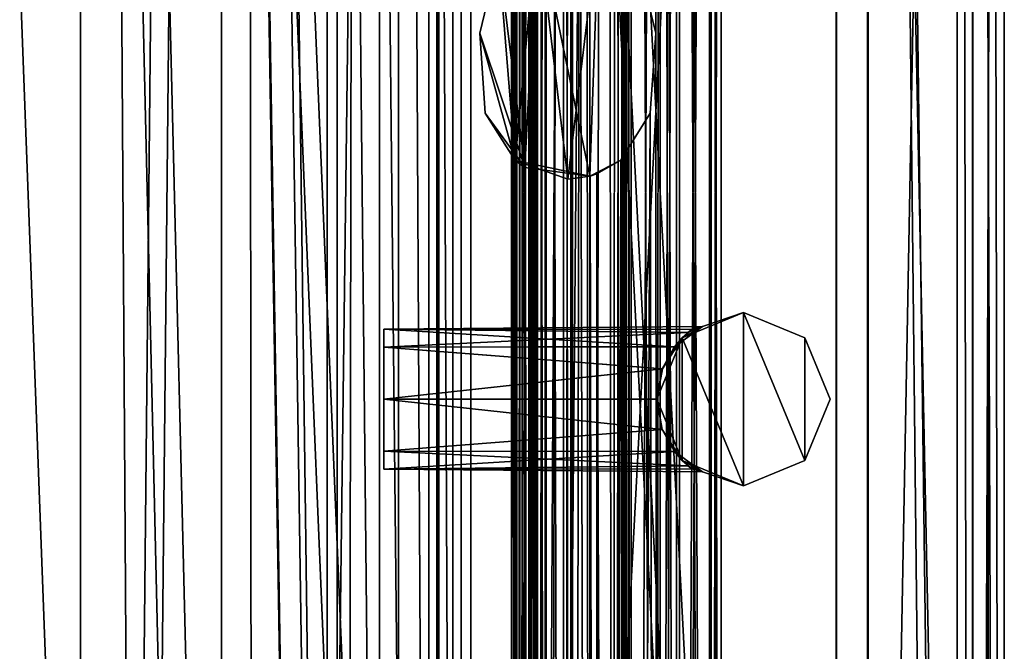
# Model space of a CAD drawing. Header units: metres. Extents: x 0 to 804, y -808 to 0.
# Tile 79 of 100: x 710 to 804, y -449 to -389. Entities that reach past the tile are written whole.
import ezdxf

# ---------------------------------------------------------------- set-up
doc = ezdxf.new("R2010")
doc.units = ezdxf.units.M

msp = doc.modelspace()

# ---------------------------------------------------------------- linework, layer by layer
at = {"layer": 'None01'}
for points in [[(757.132263, -76.713196, 2058.244873), (757.127808, -734.173523, 2058.244873), (757.622742, -734.173584, 2059.741455)], [(757.132263, -76.713196, 2058.244873), (757.92627, -76.713203, 2057.706299), (757.127808, -734.173523, 2058.244873)], [(757.622742, -734.173584, 166.377975), (757.127808, -734.173523, 167.874451), (757.627197, -76.713196, 166.377975)], [(757.127808, -734.173523, 167.874451), (757.132263, -76.713196, 167.874451), (757.627197, -76.713196, 166.377975)], [(757.127808, -734.173523, 167.874451), (757.921814, -734.173584, 168.413025), (757.132263, -76.713196, 167.874451)], [(757.92627, -76.713203, 2057.706299), (757.921814, -734.173584, 2057.706299), (757.127808, -734.173523, 2058.244873)], [(757.921997, -734.173584, 2038.013062), (757.132446, -76.713196, 2037.474854), (757.12793, -734.173523, 2037.474731)], [(757.132446, -76.713196, 2037.474854), (757.62384, -76.713196, 2035.995605), (757.12793, -734.173523, 2037.474731)], [(757.12793, -734.173523, 2037.474731), (757.62384, -76.713196, 2035.995605), (757.443909, -734.173584, 2036.28064)], [(757.926453, -76.713203, 188.106323), (757.12793, -734.173523, 188.644684), (757.132385, -76.713196, 188.644684)], [(757.12793, -734.173523, 188.644684), (757.443909, -734.173584, 189.838791), (757.132385, -76.713196, 188.644684)], [(757.921997, -734.173584, 188.106323), (757.12793, -734.173523, 188.644684), (757.926453, -76.713203, 188.106323)], [(757.448242, -76.713196, 2059.438721), (757.132263, -76.713196, 2058.244873), (757.622742, -734.173584, 2059.741455)], [(757.921814, -734.173584, 168.413025), (757.92627, -76.713203, 168.413025), (757.132263, -76.713196, 167.874451)], [(757.132385, -76.713196, 188.644684), (757.443909, -734.173584, 189.838791), (757.448364, -76.713196, 189.838791)], [(757.926758, -76.713203, 2038.013062), (757.132446, -76.713196, 2037.474854), (757.921997, -734.173584, 2038.013062)], [(757.62384, -76.713196, 2035.995605), (759.39325, -76.713211, 2034.28894), (757.443909, -734.173584, 2036.28064)], [(758.975952, -76.713203, 191.715256), (757.448364, -76.713196, 189.838791), (757.443909, -734.173584, 189.838791)], [(759.388794, -734.173584, 191.83049), (758.975952, -76.713203, 191.715256), (757.443909, -734.173584, 189.838791)], [(759.39325, -76.713211, 2034.28894), (759.388794, -734.173584, 2034.28894), (757.443909, -734.173584, 2036.28064)], [(758.124878, -76.713203, 2062.563965), (757.448242, -76.713196, 2059.438721), (757.622742, -734.173584, 2059.741455)], [(757.622742, -734.173584, 166.377975), (757.627197, -76.713196, 166.377975), (758.120422, -734.173584, 163.555466)], [(758.120422, -734.173584, 2062.563965), (758.124878, -76.713203, 2062.563965), (757.622742, -734.173584, 2059.741455)], [(757.627197, -76.713196, 166.377975), (758.124878, -76.713203, 163.555466), (758.120422, -734.173584, 163.555466)], [(757.92627, -76.713203, 2057.706299), (758.84668, -76.713203, 2057.977051), (757.921814, -734.173584, 2057.706299)], [(758.84668, -76.713203, 2057.977051), (758.842224, -734.173584, 2057.977051), (757.921814, -734.173584, 2057.706299)], [(757.921814, -734.173584, 168.413025), (758.842224, -734.173584, 168.142456), (757.92627, -76.713203, 168.413025)], [(758.842468, -734.173584, 2037.74231), (757.926758, -76.713203, 2038.013062), (757.921997, -734.173584, 2038.013062)], [(758.842468, -734.173584, 188.377106), (757.921997, -734.173584, 188.106323), (758.846924, -76.713203, 188.377106)], [(758.846924, -76.713203, 188.377106), (757.921997, -734.173584, 188.106323), (757.926453, -76.713203, 188.106323)], [(758.842224, -734.173584, 168.142456), (758.84668, -76.713203, 168.142456), (757.92627, -76.713203, 168.413025)], [(758.847168, -76.713203, 2037.742065), (757.926758, -76.713203, 2038.013062), (758.842468, -734.173584, 2037.74231)], [(758.766968, -734.173584, 2063.055176), (758.124878, -76.713203, 2062.563965), (758.120422, -734.173584, 2062.563965)], [(758.124878, -76.713203, 163.555466), (758.771423, -76.713203, 163.064209), (758.120422, -734.173584, 163.555466)], [(758.771423, -76.713203, 163.064209), (758.766968, -734.173584, 163.064209), (758.120422, -734.173584, 163.555466)], [(759.315674, -76.713211, 2062.452637), (758.124878, -76.713203, 2062.563965), (758.766968, -734.173584, 2063.055176)], [(758.771423, -76.713203, 163.064209), (758.975952, -76.713203, 163.119324), (758.766968, -734.173584, 163.064209)], [(758.975952, -76.713203, 163.119324), (759.311218, -734.173584, 163.666733), (758.766968, -734.173584, 163.064209)], [(759.311218, -734.173584, 2062.452637), (759.315674, -76.713211, 2062.452637), (758.766968, -734.173584, 2063.055176)], [(758.84668, -76.713203, 2057.977051), (758.975952, -76.713203, 2058.176758), (758.842224, -734.173584, 2057.977051)], [(758.975952, -76.713203, 2058.176758), (758.975952, -76.713203, 2059.865234), (758.842224, -734.173584, 2057.977051)], [(758.842224, -734.173584, 2057.977051), (758.975952, -76.713203, 2059.865234), (758.905457, -734.173584, 2059.210449)], [(758.842224, -734.173584, 168.142456), (758.905457, -734.173584, 166.908859), (758.84668, -76.713203, 168.142456)], [(758.874695, -734.173584, 2036.011597), (758.847168, -76.713203, 2037.742065), (758.842468, -734.173584, 2037.74231)], [(758.874695, -734.173584, 190.107834), (758.842468, -734.173584, 188.377106), (758.975952, -76.713203, 190.265274)], [(758.842468, -734.173584, 188.377106), (758.975952, -76.713203, 188.576447), (758.975952, -76.713203, 190.265274)], [(758.975952, -76.713203, 188.576447), (758.842468, -734.173584, 188.377106), (758.846924, -76.713203, 188.377106)], [(758.905457, -734.173584, 166.908859), (758.975952, -76.713203, 167.942657), (758.84668, -76.713203, 168.142456)], [(758.975952, -76.713203, 2037.542969), (758.847168, -76.713203, 2037.742065), (758.874695, -734.173584, 2036.011597)], [(758.975952, -76.713203, 2036.698608), (758.975952, -76.713203, 2037.542969), (758.874695, -734.173584, 2036.011597)], [(758.874695, -734.173584, 2036.011597), (759.597168, -734.173584, 2035.470703), (758.975952, -76.713203, 2036.698608)], [(758.874695, -734.173584, 190.107834), (758.975952, -76.713203, 190.265274), (759.597168, -734.173584, 190.648727)], [(758.905457, -734.173584, 2059.210449), (758.975952, -76.713203, 2059.865234), (759.597168, -734.173584, 2060.248779)], [(758.905457, -734.173584, 166.908859), (758.975952, -76.713203, 167.09877), (758.975952, -76.713203, 167.942657)], [(758.905457, -734.173584, 166.908859), (759.597168, -734.173584, 165.87059), (758.975952, -76.713203, 167.09877)], [(759.597168, -734.173584, 2035.470703), (759.601624, -76.713211, 2035.470703), (758.975952, -76.713203, 2036.698608)], [(758.975952, -76.713203, 2059.865234), (759.601624, -76.713211, 2060.248779), (759.597168, -734.173584, 2060.248779)], [(758.975952, -76.713203, 163.119324), (759.315674, -76.713211, 163.666733), (759.311218, -734.173584, 163.666733)], [(759.597168, -734.173584, 165.87059), (759.601624, -76.713211, 165.87059), (758.975952, -76.713203, 167.09877)], [(758.975952, -76.713203, 190.265274), (759.601624, -76.713211, 190.648727), (759.597168, -734.173584, 190.648727)], [(762.922546, -76.713234, 192.452805), (758.975952, -76.713203, 191.715256), (759.388794, -734.173584, 191.83049)], [(759.315674, -76.713211, 2062.452637), (759.311218, -734.173584, 2062.452637), (759.601196, -734.173584, 2061.739258)], [(759.601196, -734.173584, 164.380203), (759.311218, -734.173584, 163.666733), (759.605652, -76.713211, 164.380203)], [(759.311218, -734.173584, 163.666733), (759.315674, -76.713211, 163.666733), (759.605652, -76.713211, 164.380203)], [(759.605286, -76.713211, 2061.739502), (759.315674, -76.713211, 2062.452637), (759.601196, -734.173584, 2061.739258)], [(759.39325, -76.713211, 2034.28894), (762.922546, -76.713234, 2033.666626), (759.388794, -734.173584, 2034.28894)], [(762.922546, -76.713234, 2033.666626), (762.918091, -734.173584, 2033.666626), (759.388794, -734.173584, 2034.28894)], [(762.918091, -734.173584, 192.452805), (762.922546, -76.713234, 192.452805), (759.388794, -734.173584, 191.83049)], [(760.427979, -76.713219, 2035.324951), (759.601624, -76.713211, 2035.470703), (759.597168, -734.173584, 2035.470703)], [(759.597168, -734.173584, 2060.248779), (759.601624, -76.713211, 2060.248779), (760.423523, -734.173584, 2060.394531)], [(760.427979, -76.713219, 165.724899), (759.601624, -76.713211, 165.87059), (759.597168, -734.173584, 165.87059)], [(759.597168, -734.173584, 190.648727), (759.601624, -76.713211, 190.648727), (760.423523, -734.173584, 190.794479)], [(760.423523, -734.173584, 2035.324951), (760.427979, -76.713219, 2035.324951), (759.597168, -734.173584, 2035.470703)], [(760.423523, -734.173584, 165.724899), (760.427979, -76.713219, 165.724899), (759.597168, -734.173584, 165.87059)], [(759.605286, -76.713211, 2061.739502), (759.601196, -734.173584, 2061.739258), (760.311157, -734.173584, 2061.440918)], [(759.601196, -734.173584, 164.380203), (759.605652, -76.713211, 164.380203), (760.315613, -76.713219, 164.678574)], [(760.311157, -734.173584, 164.678574), (759.601196, -734.173584, 164.380203), (760.315613, -76.713219, 164.678574)], [(759.601624, -76.713211, 2060.248779), (760.427979, -76.713219, 2060.394531), (760.423523, -734.173584, 2060.394531)], [(759.601624, -76.713211, 190.648727), (760.427979, -76.713219, 190.794479), (760.423523, -734.173584, 190.794479)], [(760.315613, -76.713219, 2061.440918), (759.605286, -76.713211, 2061.739502), (760.311157, -734.173584, 2061.440918)], [(760.315613, -76.713219, 2061.440918), (760.311157, -734.173584, 2061.440918), (766.162598, -76.713257, 2061.440918)], [(760.315613, -76.713219, 164.678574), (766.162598, -76.713257, 164.678574), (760.311157, -734.173584, 164.678574)], [(760.311157, -734.173584, 2061.440918), (766.904602, -734.173645, 2061.440918), (766.162598, -76.713257, 2061.440918)], [(766.162598, -76.713257, 164.678574), (766.904602, -734.173645, 164.678574), (760.311157, -734.173584, 164.678574)], [(760.427979, -76.713219, 2035.324951), (760.423523, -734.173584, 2035.324951), (762.054993, -734.173584, 2035.764038)], [(760.427979, -76.713219, 2060.394531), (762.059631, -76.713226, 2059.955322), (760.423523, -734.173584, 2060.394531)], [(760.423523, -734.173584, 165.724899), (762.055176, -734.173584, 166.164032), (760.427979, -76.713219, 165.724899)], [(760.423523, -734.173584, 190.794479), (760.427979, -76.713219, 190.794479), (762.059448, -76.713226, 190.355423)], [(762.059631, -76.713226, 2059.955322), (762.055176, -734.173584, 2059.955322), (760.423523, -734.173584, 2060.394531)], [(762.054993, -734.173584, 190.355423), (760.423523, -734.173584, 190.794479), (762.059448, -76.713226, 190.355423)], [(762.059814, -76.713226, 2035.764282), (760.427979, -76.713219, 2035.324951), (762.054993, -734.173584, 2035.764038)], [(762.055176, -734.173584, 166.164032), (762.059631, -76.713226, 166.164032), (760.427979, -76.713219, 165.724899)], [(762.059814, -76.713226, 2035.764282), (762.054993, -734.173584, 2035.764038), (762.770813, -734.173584, 2037.294556)], [(762.054993, -734.173584, 190.355423), (762.059448, -76.713226, 190.355423), (762.775269, -76.713234, 188.824814)], [(762.770813, -734.173584, 188.824814), (762.054993, -734.173584, 190.355423), (762.775269, -76.713234, 188.824814)], [(762.059631, -76.713226, 2059.955322), (762.775269, -76.713234, 2058.424805), (762.055176, -734.173584, 2059.955322)], [(762.055176, -734.173584, 166.164032), (762.770813, -734.173584, 167.694504), (762.059631, -76.713226, 166.164032)], [(762.775269, -76.713234, 2058.424805), (762.770813, -734.173584, 2058.424805), (762.055176, -734.173584, 2059.955322)], [(762.770813, -734.173584, 167.694504), (762.775269, -76.713234, 167.694504), (762.059631, -76.713226, 166.164032)], [(762.775269, -76.713234, 2037.294556), (762.059814, -76.713226, 2035.764282), (762.770813, -734.173584, 2037.294556)], [(762.775269, -76.713234, 2058.424805), (762.775269, -76.713234, 2037.294556), (762.770813, -734.173584, 2058.424805)], [(762.775269, -76.713234, 2037.294556), (762.770813, -734.173584, 2037.294556), (762.770813, -734.173584, 2058.424805)], [(762.770813, -734.173584, 167.694504), (762.770813, -734.173584, 188.824814), (762.775269, -76.713234, 167.694504)], [(762.770813, -734.173584, 188.824814), (762.775269, -76.713234, 188.824814), (762.775269, -76.713234, 167.694504)], [(762.922546, -76.713234, 2033.666626), (764.10553, -76.713242, 2032.981079), (762.918091, -734.173584, 2033.666626)], [(762.922546, -76.713234, 192.452805), (762.918091, -734.173584, 192.452805), (764.570801, -734.173584, 194.42247)], [(764.10553, -76.713242, 2032.981079), (764.570801, -734.173584, 2031.696899), (762.918091, -734.173584, 2033.666626)], [(764.575256, -76.713242, 194.42247), (762.922546, -76.713234, 192.452805), (764.570801, -734.173584, 194.42247)], [(764.10553, -76.713242, 2032.981079), (764.575256, -76.713242, 2031.696899), (764.570801, -734.173584, 2031.696899)], [(764.575256, -76.713242, 2031.696899), (764.573059, -403.906097, 2030.059692), (764.570801, -734.173584, 2031.696899)], [(764.575256, -76.713242, 194.42247), (764.570801, -734.173584, 194.42247), (765.446045, -379.786285, 196.059692)], [(765.446045, -379.786285, 2030.059692), (764.573059, -403.906097, 2030.059692), (764.575256, -76.713242, 2031.696899)], [(766.162598, -76.713257, 2061.440918), (766.904602, -734.173645, 2061.440918), (766.909058, -76.713257, 2061.440918)], [(766.162598, -76.713257, 164.678574), (766.909058, -76.713257, 164.678574), (766.904602, -734.173645, 164.678574)], [(766.909058, -76.713257, 2061.440918), (766.904602, -734.173645, 2061.440918), (767.614624, -734.173645, 2061.739258)], [(766.904602, -734.173645, 164.678574), (766.909058, -76.713257, 164.678574), (767.619385, -76.713264, 164.379883)], [(767.614624, -734.173645, 164.380234), (766.904602, -734.173645, 164.678574), (767.619385, -76.713264, 164.379883)], [(767.61908, -76.713264, 2061.739258), (766.909058, -76.713257, 2061.440918), (767.614624, -734.173645, 2061.739258)], [(767.61908, -76.713264, 2061.739258), (767.614624, -734.173645, 2061.739258), (767.904541, -734.173645, 2062.452637)], [(767.904541, -734.173645, 163.666733), (767.614624, -734.173645, 164.380234), (767.908997, -76.713264, 163.666733)], [(767.614624, -734.173645, 164.380234), (767.619385, -76.713264, 164.379883), (767.908997, -76.713264, 163.666733)], [(767.908997, -76.713264, 2062.452637), (767.61908, -76.713264, 2061.739258), (767.904541, -734.173645, 2062.452637)], [(767.908997, -76.713264, 2062.452637), (767.904541, -734.173645, 2062.452637), (768.07843, -734.173645, 2062.880859)], [(767.904541, -734.173645, 163.666733), (767.908997, -76.713264, 163.666733), (768.082886, -76.713272, 163.238586)], [(768.07843, -734.173645, 163.238586), (767.904541, -734.173645, 163.666733), (768.082886, -76.713272, 163.238586)], [(768.083252, -76.713272, 2062.881104), (767.908997, -76.713264, 2062.452637), (768.07843, -734.173645, 2062.880859)], [(768.083252, -76.713272, 2062.881104), (768.07843, -734.173645, 2062.880859), (768.504517, -734.173645, 2063.059814)], [(768.504517, -734.173645, 163.059677), (768.07843, -734.173645, 163.238586), (768.508972, -76.713272, 163.059677)], [(768.07843, -734.173645, 163.238586), (768.082886, -76.713272, 163.238586), (768.508972, -76.713272, 163.059677)], [(768.508972, -76.713272, 2063.059814), (768.083252, -76.713272, 2062.881104), (768.504517, -734.173645, 2063.059814)], [(768.508972, -76.713272, 2063.059814), (768.504517, -734.173645, 2063.059814), (771.263306, -734.173645, 2062.226074)], [(768.504517, -734.173645, 163.059677), (768.508972, -76.713272, 163.059677), (771.267761, -76.713287, 163.893341)], [(771.263306, -734.173645, 163.893341), (768.504517, -734.173645, 163.059677), (771.267761, -76.713287, 163.893341)], [(771.267761, -76.713287, 2062.226074), (768.508972, -76.713272, 2063.059814), (771.263306, -734.173645, 2062.226074)], [(770.845581, -390.310577, 2018.289307), (769.057007, -382.905487, 2017.933105), (771.066711, -76.713287, 2018.397705)], [(770.845581, -390.310577, 207.830048), (771.066711, -76.713287, 207.721741), (769.057007, -382.905487, 208.186249)], [(771.062439, -734.173645, 2018.397705), (770.845581, -390.310577, 2018.289307), (771.066711, -76.713287, 2018.397705)], [(770.845581, -390.310577, 207.830048), (771.062439, -734.173645, 207.721634), (771.066711, -76.713287, 207.721741)], [(771.066711, -76.713287, 2018.397705), (772.825562, -76.713303, 2020.309326), (771.062439, -734.173645, 2018.397705)], [(771.062439, -734.173645, 207.721634), (772.821106, -734.173645, 205.810043), (771.066711, -76.713287, 207.721741)], [(772.825562, -76.713303, 2020.309326), (772.821106, -734.173645, 2020.309326), (771.062439, -734.173645, 2018.397705)], [(771.066711, -76.713287, 207.721741), (772.821106, -734.173645, 205.810043), (772.825562, -76.713303, 205.810043)], [(771.267761, -76.713287, 2062.226074), (771.263306, -734.173645, 2062.226074), (773.107727, -734.173645, 2060.011719)], [(771.263306, -734.173645, 163.893341), (771.267761, -76.713287, 163.893341), (773.112183, -76.713303, 166.107712)], [(773.107727, -734.173645, 166.107712), (771.263306, -734.173645, 163.893341), (773.112183, -76.713303, 166.107712)], [(773.112183, -76.713303, 2060.011719), (771.267761, -76.713287, 2062.226074), (773.107727, -734.173645, 2060.011719)], [(772.825562, -76.713303, 2020.309326), (775.971741, -76.713326, 2030.003174), (772.821106, -734.173645, 2020.309326)], [(772.821106, -734.173645, 205.810043), (775.967468, -734.173706, 196.115448), (772.825562, -76.713303, 205.810043)], [(775.971741, -76.713326, 2030.003174), (775.967468, -734.173706, 2030.003906), (772.821106, -734.173645, 2020.309326)], [(775.967468, -734.173706, 196.115448), (775.971741, -76.713326, 196.11618), (772.825562, -76.713303, 205.810043)], [(773.112183, -76.713303, 2060.011719), (773.107727, -734.173645, 2060.011719), (776.113892, -734.173706, 2050.272461)], [(773.107727, -734.173645, 166.107712), (773.112183, -76.713303, 166.107712), (776.118408, -76.713326, 175.847122)], [(776.113892, -734.173706, 175.846878), (773.107727, -734.173645, 166.107712), (776.118408, -76.713326, 175.847122)], [(776.118408, -76.713326, 2050.272217), (773.112183, -76.713303, 2060.011719), (776.113892, -734.173706, 2050.272461)], [(775.971741, -76.713326, 2030.003174), (777.070557, -76.713326, 2040.130371), (775.967468, -734.173706, 2030.003906)], [(777.070557, -76.713326, 2040.130371), (777.066101, -734.173706, 2040.130859), (775.967468, -734.173706, 2030.003906)], [(775.967468, -734.173706, 196.115448), (777.066101, -734.173706, 185.988586), (775.971741, -76.713326, 196.11618)], [(777.066101, -734.173706, 185.988586), (777.070557, -76.713326, 185.98909), (775.971741, -76.713326, 196.11618)], [(776.118408, -76.713326, 2050.272217), (776.113892, -734.173706, 2050.272461), (777.066101, -734.173706, 2040.130859)], [(777.066101, -734.173706, 185.988586), (776.113892, -734.173706, 175.846878), (777.070557, -76.713326, 185.98909)], [(776.113892, -734.173706, 175.846878), (776.118408, -76.713326, 175.847122), (777.070557, -76.713326, 185.98909)], [(777.070557, -76.713326, 2040.130371), (776.118408, -76.713326, 2050.272217), (777.066101, -734.173706, 2040.130859)], [(758.391235, -403.072235, 196.059692), (755.890015, -382.905396, 196.059692), (759.60022, -379.762573, 196.059692)], [(755.890015, -382.905396, 2030.059692), (757.45166, -402.425018, 2030.059692), (759.60022, -379.762573, 2030.059692)], [(757.45166, -402.425018, 2030.059692), (762.477844, -404.184937, 2030.059692), (759.60022, -379.762573, 2030.059692)], [(764.573059, -403.906097, 196.059692), (758.391235, -403.072235, 196.059692), (759.60022, -379.762573, 196.059692)], [(765.446045, -379.786285, 196.059692), (764.573059, -403.906097, 196.059692), (759.60022, -379.762573, 196.059692)], [(759.60022, -379.762573, 2030.059692), (762.477844, -404.184937, 2030.059692), (765.446045, -379.786285, 2030.059692)], [(762.477844, -404.184937, 2030.059692), (764.573059, -403.906097, 2030.059692), (765.446045, -379.786285, 2030.059692)], [(765.446045, -379.786285, 196.059692), (764.570801, -734.173584, 194.42247), (764.573059, -403.906097, 196.059692)], [(754.101379, -390.310516, 196.059692), (755.890015, -382.905396, 196.059692), (758.391235, -403.072235, 196.059692)], [(755.890015, -382.905396, 196.059692), (754.101379, -390.310516, 196.059692), (755.890015, -382.905396, 2030.059692)], [(754.101379, -390.310516, 196.059692), (754.101379, -390.310516, 2030.059692), (755.890015, -382.905396, 2030.059692)], [(757.45166, -402.425018, 2030.059692), (755.890015, -382.905396, 2030.059692), (754.101379, -390.310516, 2030.059692)], [(770.845581, -390.310577, 2018.289307), (770.845581, -390.310577, 207.830048), (769.057007, -382.905487, 208.186249)], [(769.057007, -382.905487, 208.186249), (769.057007, -382.905487, 2017.933105), (770.845581, -390.310577, 2018.289307)], [(754.625977, -397.910492, 196.059692), (754.101379, -390.310516, 196.059692), (758.391235, -403.072235, 196.059692)], [(754.101379, -390.310516, 196.059692), (754.625977, -397.910492, 196.059692), (754.101379, -390.310516, 2030.059692)], [(754.625977, -397.910492, 196.059692), (754.625977, -397.910492, 2030.059692), (754.101379, -390.310516, 2030.059692)], [(754.625977, -397.910492, 2030.059692), (757.45166, -402.425018, 2030.059692), (754.101379, -390.310516, 2030.059692)], [(770.320923, -397.910614, 2018.094116), (770.320923, -397.910614, 208.025284), (770.845581, -390.310577, 2018.289307)], [(770.320923, -397.910614, 208.025284), (770.845581, -390.310577, 207.830048), (770.845581, -390.310577, 2018.289307)], [(770.320923, -397.910614, 2018.094116), (770.845581, -390.310577, 2018.289307), (771.062439, -734.173645, 2018.397705)], [(771.062439, -734.173645, 207.721634), (770.845581, -390.310577, 207.830048), (770.320923, -397.910614, 208.025284)], [(754.625977, -397.910492, 196.059692), (758.391235, -403.072235, 196.059692), (754.625977, -397.910492, 2030.059692)], [(758.391235, -403.072235, 196.059692), (757.45166, -402.425018, 2030.059692), (754.625977, -397.910492, 2030.059692)], [(767.522217, -402.403198, 207.840637), (770.320923, -397.910614, 208.025284), (767.522217, -402.403198, 2018.278809)], [(767.522217, -402.403198, 2018.278809), (770.320923, -397.910614, 208.025284), (770.320923, -397.910614, 2018.094116)], [(767.522217, -402.403198, 2018.278809), (770.320923, -397.910614, 2018.094116), (768.718384, -734.173645, 2017.956909)], [(768.718384, -734.173645, 208.162506), (770.320923, -397.910614, 208.025284), (767.522217, -402.403198, 207.840637)], [(768.718384, -734.173645, 2017.956909), (770.320923, -397.910614, 2018.094116), (771.062439, -734.173645, 2018.397705)], [(768.718384, -734.173645, 208.162506), (771.062439, -734.173645, 207.721634), (770.320923, -397.910614, 208.025284)], [(764.573059, -403.906097, 201.462875), (757.45166, -402.425018, 2030.059692), (758.391235, -403.072235, 196.059692)], [(762.477844, -404.184937, 2030.059692), (757.45166, -402.425018, 2030.059692), (764.573059, -403.906097, 201.462875)], [(765.237915, -403.695007, 204.962509), (767.522217, -402.403198, 2018.278809), (764.573059, -403.906097, 201.462875)], [(767.522217, -402.403198, 2018.278809), (765.237915, -403.695007, 2021.15686), (764.573059, -403.906097, 201.462875)], [(765.237915, -403.695007, 204.962509), (767.522217, -402.403198, 207.840637), (767.522217, -402.403198, 2018.278809)], [(765.237915, -403.695007, 2021.15686), (767.522217, -402.403198, 2018.278809), (766.529358, -734.173645, 2018.904175)], [(766.529358, -734.173645, 207.215256), (767.522217, -402.403198, 207.840637), (765.237915, -403.695007, 204.962509)], [(766.529358, -734.173645, 2018.904175), (767.522217, -402.403198, 2018.278809), (768.718384, -734.173645, 2017.956909)], [(766.529358, -734.173645, 207.215256), (768.718384, -734.173645, 208.162506), (767.522217, -402.403198, 207.840637)], [(764.573059, -403.906097, 196.059692), (764.573059, -403.906097, 201.462875), (758.391235, -403.072235, 196.059692)], [(764.573059, -403.906097, 2030.059692), (762.477844, -404.184937, 2030.059692), (764.591614, -403.901062, 2024.464722)], [(762.477844, -404.184937, 2030.059692), (764.573059, -403.906097, 201.462875), (764.591614, -403.901062, 2024.464722)], [(764.570801, -734.173584, 2024.656494), (764.591614, -403.901062, 2024.464722), (765.235657, -734.173584, 2021.15686)], [(764.573059, -403.906097, 2030.059692), (764.591614, -403.901062, 2024.464722), (764.570801, -734.173584, 2024.656494)], [(764.573059, -403.906097, 2030.059692), (764.570801, -734.173584, 2024.656494), (764.570801, -734.173584, 2031.696899)], [(764.570801, -734.173584, 194.42247), (764.570801, -734.173584, 201.462875), (764.573059, -403.906097, 196.059692)], [(764.573059, -403.906097, 196.059692), (764.570801, -734.173584, 201.462875), (764.573059, -403.906097, 201.462875)], [(764.570801, -734.173584, 201.462875), (765.235657, -734.173584, 204.962509), (764.573059, -403.906097, 201.462875)], [(764.573059, -403.906097, 201.462875), (765.237915, -403.695007, 2021.15686), (764.591614, -403.901062, 2024.464722)], [(765.235657, -734.173584, 204.962509), (765.237915, -403.695007, 204.962509), (764.573059, -403.906097, 201.462875)], [(764.591614, -403.901062, 2024.464722), (765.237915, -403.695007, 2021.15686), (765.235657, -734.173584, 2021.15686)], [(765.235657, -734.173584, 2021.15686), (765.237915, -403.695007, 2021.15686), (766.529358, -734.173645, 2018.904175)], [(765.235657, -734.173584, 204.962509), (766.529358, -734.173645, 207.215256), (765.237915, -403.695007, 204.962509)]]:
    msp.add_3dface(points, dxfattribs=at)
at = {"layer": 'None012311'}
for points in [[(804.032654, -804.032166), (801.032532, -3.000114), (804.032654, 0)], [(804.032654, 0), (802.505432, -1.527202, 175), (804.032654, -804.032166)], [(788.071289, -20.921553, 175), (788.071289, -783.110596, 175), (802.505432, -1.527202, 175)], [(802.505432, -1.527202, 175), (788.071289, -783.110596, 175), (802.505432, -802.504944, 175)], [(802.505432, -1.527202, 175), (802.505432, -802.504944, 175), (804.032654, -804.032166)], [(801.032532, -3.000114), (801.032532, -801.032043), (799.531494, -4.501135, 172)], [(801.032532, -801.032043), (801.032532, -3.000114), (804.032654, -804.032166)], [(799.531494, -799.531006, 172), (791.071289, -20.921553, 172), (799.531494, -4.501135, 172)], [(801.032532, -801.032043), (799.531494, -799.531006, 172), (799.531494, -4.501135, 172)], [(788.071289, -20.921553, 163.059708), (751.528076, -59.607479, 163.059708), (788.071289, -783.110596, 163.059708)], [(791.071289, -20.921553, 160.059708), (791.071289, -783.110596, 160.059708), (753.260132, -61.568436, 160.059708)], [(788.071289, -783.110596, 175), (788.071289, -20.921553, 175), (788.071289, -783.110596, 163.059708)], [(788.071289, -20.921553, 175), (788.071289, -20.921553, 163.059708), (788.071289, -783.110596, 163.059708)], [(791.071289, -783.110596, 172), (791.071289, -20.921553, 172), (799.531494, -799.531006, 172)], [(791.071289, -20.921553, 172), (791.071289, -783.110596, 172), (791.071289, -20.921553, 160.059708)], [(791.071289, -783.110596, 172), (791.071289, -783.110596, 160.059708), (791.071289, -20.921553, 160.059708)], [(751.528076, -59.607479, 163.059708), (725.485901, -118.575211, 117.953323), (751.528076, -744.686096, 163.059708)], [(751.528076, -59.607479, 163.059708), (751.528076, -744.686096, 163.059708), (788.071289, -783.110596, 163.059708)], [(753.260132, -61.568436, 160.059708), (753.260132, -742.989197, 160.059708), (727.197449, -120.582596, 114.917824)], [(753.260132, -61.568436, 160.059708), (791.071289, -783.110596, 160.059708), (753.260132, -742.989197, 160.059708)], [(78.546486, -118.575203, 117.953323), (402.01651, -605.043579, 109.461983), (725.485901, -118.575211, 117.953323)], [(725.485901, -118.575211, 117.953323), (402.01651, -605.043579, 109.461983), (413.873016, -606.131226, 109.443001)], [(413.873016, -606.131226, 109.443001), (425.999847, -609.617432, 109.382149), (725.485901, -118.575211, 117.953323)], [(425.999847, -609.617432, 109.382149), (436.39032, -614.846802, 109.290871), (725.485901, -118.575211, 117.953323)], [(436.39032, -614.846802, 109.290871), (448.089294, -624.124634, 109.128922), (725.485901, -118.575211, 117.953323)], [(725.485901, -118.575211, 117.953323), (448.089294, -624.124634, 109.128922), (719.802612, -682.522278, 108.109589)], [(725.485901, -118.575211, 117.953323), (719.802612, -682.522278, 108.109589), (751.528076, -744.686096, 163.059708)], [(76.834984, -120.582596, 114.917824), (727.197449, -120.582596, 114.917824), (402.01651, -602.851624, 106.499786)], [(727.197449, -120.582596, 114.917824), (414.26239, -603.975037, 106.480179), (402.01651, -602.851624, 106.499786)], [(426.787506, -607.575745, 106.417328), (414.26239, -603.975037, 106.480179), (727.197449, -120.582596, 114.917824)], [(727.197449, -120.582596, 114.917824), (437.518372, -612.976318, 106.323059), (426.787506, -607.575745, 106.417328)], [(449.602417, -622.559387, 106.155792), (437.518372, -612.976318, 106.323059), (727.197449, -120.582596, 114.917824)], [(721.551147, -680.857727, 105.138191), (449.602417, -622.559387, 106.155792), (727.197449, -120.582596, 114.917824)], [(753.260132, -742.989197, 160.059708), (721.551147, -680.857727, 105.138191), (727.197449, -120.582596, 114.917824)]]:
    msp.add_3dface(points, dxfattribs=at)
at = {"layer": 'None012312'}
for points in [[(804.016357, -0.01608, 2051), (804.016357, -804.016052, 2051), (788.016357, -16.016081, 2051)], [(801.016357, -3.01608, 2111.02002), (801.016357, -801.016052, 2111.02002), (804.016357, -0.01608, 2111.02002)], [(801.016357, -801.016052, 2111.02002), (804.016357, -804.016052, 2111.02002), (804.016357, -0.01608, 2111.02002)], [(804.016357, -804.016052, 2051), (804.016357, -0.01608, 2051), (804.016357, -804.016052, 2111.02002)], [(804.016357, -0.01608, 2051), (804.016357, -0.01608, 2111.02002), (804.016357, -804.016052, 2111.02002)], [(801.016357, -3.01608, 2053.855957), (791.016357, -13.01608, 2053.855957), (801.016357, -801.016052, 2053.855957)], [(801.016357, -801.016052, 2111.02002), (801.016357, -3.01608, 2111.02002), (801.016357, -801.016052, 2053.855957)], [(801.016357, -3.01608, 2111.02002), (801.016357, -3.01608, 2053.855957), (801.016357, -801.016052, 2053.855957)], [(752.318298, -51.7141, 2065.280029), (752.318298, -751.684326, 2065.280029), (791.016357, -13.01608, 2065.280029)], [(791.016357, -13.01608, 2065.280029), (752.318298, -751.684326, 2065.280029), (791.016357, -791.016052, 2065.280029)], [(791.016357, -13.01608, 2053.855957), (791.016357, -791.016052, 2053.855957), (801.016357, -801.016052, 2053.855957)], [(791.016357, -13.01608, 2065.280029), (791.016357, -791.016052, 2065.280029), (791.016357, -13.01608, 2053.855957)], [(791.016357, -791.016052, 2065.280029), (791.016357, -791.016052, 2053.855957), (791.016357, -13.01608, 2053.855957)], [(788.016357, -16.016081, 2061.823975), (788.016357, -788.016052, 2061.823975), (750.185181, -53.847206, 2061.823975)], [(804.016357, -804.016052, 2051), (788.016357, -788.016052, 2051), (788.016357, -16.016081, 2051)], [(788.016357, -788.016052, 2061.823975), (788.016357, -16.016081, 2061.823975), (788.016357, -788.016052, 2051)], [(788.016357, -16.016081, 2061.823975), (788.016357, -16.016081, 2051), (788.016357, -788.016052, 2051)], [(752.318298, -51.7141, 2065.280029), (749.257568, -54.774864, 2076.154541), (752.318298, -751.684326, 2065.280029)], [(746.359741, -57.672642, 2075.415527), (750.016357, -54.016079, 2062.424072), (750.016357, -750.016052, 2062.424072)], [(750.016357, -54.016079, 2062.424072), (750.185181, -53.847206, 2061.823975), (750.185181, -750.404053, 2061.823975)], [(750.016357, -750.016052, 2062.424072), (750.016357, -54.016079, 2062.424072), (750.185181, -750.404053, 2061.823975)], [(788.016357, -788.016052, 2061.823975), (750.185181, -750.404053, 2061.823975), (750.185181, -53.847206, 2061.823975)], [(749.257568, -744.18219, 2076.154541), (749.257568, -54.774864, 2076.154541), (742.363464, -81.4142, 2094.728027)], [(749.257568, -54.774864, 2076.154541), (749.257568, -744.18219, 2076.154541), (752.318298, -751.684326, 2065.280029)], [(746.359741, -57.672642, 2075.415527), (746.359741, -741.070984, 2075.415527), (739.611389, -84.938629, 2093.59082)], [(746.359741, -741.070984, 2075.415527), (746.359741, -57.672642, 2075.415527), (750.016357, -750.016052, 2062.424072)], [(742.363464, -81.4142, 2094.728027), (733.223572, -105.854668, 2111.02002), (741.270569, -727.559082, 2097.012207)], [(741.270569, -727.559082, 2097.012207), (749.257568, -744.18219, 2076.154541), (742.363464, -81.4142, 2094.728027)], [(739.542542, -726.510559, 2093.738037), (729.658325, -111.085007, 2111.02002), (739.611389, -84.938629, 2093.59082)], [(746.359741, -741.070984, 2075.415527), (739.542542, -726.510559, 2093.738037), (739.611389, -84.938629, 2093.59082)], [(733.223572, -105.854668, 2111.02002), (732.029968, -108.50338, 2112.785645), (741.270569, -727.559082, 2097.012207)], [(732.029968, -108.50338, 2112.785645), (718.380798, -133.437515, 2129.406738), (732.550354, -713.465515, 2112.023682)], [(741.270569, -727.559082, 2097.012207), (732.029968, -108.50338, 2112.785645), (732.550354, -713.465515, 2112.023682)], [(716.179382, -135.757248, 2127.466553), (729.519653, -111.387764, 2111.221924), (729.516174, -710.105225, 2111.226807)], [(729.516174, -710.105225, 2111.226807), (729.519653, -111.387764, 2111.221924), (739.542542, -726.510559, 2093.738037)], [(729.519653, -111.387764, 2111.221924), (729.658325, -111.085007, 2111.02002), (739.542542, -726.510559, 2093.738037)], [(718.380798, -133.437515, 2129.406738), (701.751953, -155.085602, 2143.837158), (722.007263, -698.932068, 2125.520996)], [(732.550354, -713.465515, 2112.023682), (718.380798, -133.437515, 2129.406738), (722.007263, -698.932068, 2125.520996)], [(699.925781, -156.916733, 2141.571289), (716.179382, -135.757248, 2127.466553), (715.986511, -691.900879, 2127.664307)], [(715.986511, -691.900879, 2127.664307), (716.179382, -135.757248, 2127.466553), (729.516174, -710.105225, 2111.226807)], [(722.007263, -698.932068, 2125.520996), (701.751953, -155.085602, 2143.837158), (708.263794, -682.554504, 2138.76123)], [(699.947571, -673.795959, 2141.555664), (699.925781, -156.916733, 2141.571289), (715.986511, -691.900879, 2127.664307)]]:
    msp.add_3dface(points, dxfattribs=at)
at = {"layer": 'None012319'}
for points in [[(779.202332, -416.891296, 987.641052), (773.367004, -419.308319, 987.641052), (775.304138, -418.214996, 1042.640869)], [(779.202332, -416.891296, 1237.641724), (775.304138, -418.214996, 1182.640869), (773.367004, -419.308319, 1237.641724)], [(779.202209, -433.396027, 987.641052), (773.367004, -419.308319, 987.641052), (779.202332, -416.891296, 987.641052)], [(779.202332, -416.891296, 1237.641724), (773.367004, -419.308319, 1237.641724), (779.202209, -433.396027, 1237.641724)], [(779.202332, -416.891296, 1237.641724), (779.202332, -416.891296, 987.641052), (775.304138, -418.214996, 1042.640869)], [(779.202332, -416.891296, 1237.641724), (775.304138, -418.214996, 1042.640869), (775.304138, -418.214996, 1182.640869)], [(785.037537, -430.979004, 987.641052), (779.202209, -433.396027, 987.641052), (779.202332, -416.891296, 987.641052)], [(785.037537, -430.979004, 1237.641724), (779.202332, -416.891296, 1237.641724), (779.202209, -433.396027, 1237.641724)], [(785.037598, -419.308411, 987.641052), (779.202332, -416.891296, 987.641052), (785.037598, -419.308411, 1237.641724)], [(779.202332, -416.891296, 987.641052), (779.202332, -416.891296, 1237.641724), (785.037598, -419.308411, 1237.641724)], [(785.037537, -430.979004, 987.641052), (779.202332, -416.891296, 987.641052), (785.037598, -419.308411, 987.641052)], [(785.037598, -419.308411, 1237.641724), (779.202332, -416.891296, 1237.641724), (785.037537, -430.979004, 1237.641724)], [(744.952393, -420.202423, 1188.120972), (744.952393, -418.478333, 1182.640869), (744.952332, -425.143585, 1174.475586)], [(744.952393, -418.478333, 1182.640869), (744.952393, -420.202301, 1177.160889), (744.952332, -425.143585, 1174.475586)], [(744.952393, -420.202423, 1048.120972), (744.952393, -418.478333, 1042.640869), (744.952332, -425.143585, 1034.475586)], [(744.952393, -418.478333, 1042.640869), (744.952393, -420.202301, 1037.160889), (744.952332, -425.143585, 1034.475586)], [(772.63324, -420.148712, 1177.234497), (744.952393, -418.478333, 1182.640869), (775.304138, -418.214996, 1182.640869)], [(744.952393, -418.478333, 1182.640869), (774.297485, -418.514648, 1183.555664), (775.304138, -418.214996, 1182.640869)], [(772.632629, -420.149567, 1037.233276), (744.952393, -418.478333, 1042.640869), (775.304138, -418.214996, 1042.640869)], [(744.952393, -418.478333, 1042.640869), (774.297485, -418.514648, 1043.555664), (775.304138, -418.214996, 1042.640869)], [(744.952393, -420.202301, 1177.160889), (744.952393, -418.478333, 1182.640869), (772.63324, -420.148712, 1177.234497)], [(774.297485, -418.514648, 1183.555664), (744.952393, -418.478333, 1182.640869), (773.912842, -418.809875, 1185.183838)], [(744.952393, -418.478333, 1182.640869), (744.952393, -420.202423, 1188.120972), (773.912842, -418.809875, 1185.183838)], [(744.952393, -420.202301, 1037.160889), (744.952393, -418.478333, 1042.640869), (772.632629, -420.149567, 1037.233276)], [(774.297485, -418.514648, 1043.555664), (744.952393, -418.478333, 1042.640869), (773.912842, -418.809875, 1045.183838)], [(744.952393, -418.478333, 1042.640869), (744.952393, -420.202423, 1048.120972), (773.912842, -418.809875, 1045.183838)], [(773.912842, -418.809875, 1185.183838), (744.952393, -420.202423, 1188.120972), (772.636047, -420.14505, 1188.042236)], [(773.912842, -418.809875, 1045.183838), (744.952393, -420.202423, 1048.120972), (772.636047, -420.14505, 1048.042236)], [(775.304138, -418.214996, 1042.640869), (773.367004, -419.308319, 987.641052), (772.632629, -420.149567, 1037.233276)], [(775.304138, -418.214996, 1182.640869), (773.912842, -418.809875, 1045.183838), (772.63324, -420.148712, 1177.234497)], [(773.912842, -418.809875, 1045.183838), (772.636047, -420.14505, 1048.042236), (772.63324, -420.148712, 1177.234497)], [(773.912842, -418.809875, 1185.183838), (772.636047, -420.14505, 1188.042236), (773.367004, -419.308319, 1237.641724)], [(775.304138, -418.214996, 1182.640869), (774.297485, -418.514648, 1183.555664), (773.367004, -419.308319, 1237.641724)], [(773.367004, -419.308319, 1237.641724), (774.297485, -418.514648, 1183.555664), (773.912842, -418.809875, 1185.183838)], [(775.304138, -418.214996, 1182.640869), (774.297485, -418.514648, 1043.555664), (773.912842, -418.809875, 1045.183838)], [(775.304138, -418.214996, 1042.640869), (774.297485, -418.514648, 1043.555664), (775.304138, -418.214996, 1182.640869)], [(773.367004, -419.308319, 987.641052), (770.949951, -425.143616, 987.641052), (771.47583, -422.244843, 1035.288208)], [(773.367004, -419.308319, 1237.641724), (771.477112, -422.241394, 1189.991333), (770.949951, -425.143616, 1237.641724)], [(773.366943, -430.978912, 987.641052), (770.949951, -425.143616, 987.641052), (773.367004, -419.308319, 987.641052)], [(773.367004, -419.308319, 1237.641724), (770.949951, -425.143616, 1237.641724), (773.366943, -430.978912, 1237.641724)], [(773.367004, -419.308319, 987.641052), (771.47583, -422.244843, 1035.288208), (772.632629, -420.149567, 1037.233276)], [(772.636047, -420.14505, 1188.042236), (771.477112, -422.241394, 1189.991333), (773.367004, -419.308319, 1237.641724)], [(779.202209, -433.396027, 987.641052), (773.366943, -430.978912, 987.641052), (773.367004, -419.308319, 987.641052)], [(779.202209, -433.396027, 1237.641724), (773.367004, -419.308319, 1237.641724), (773.366943, -430.978912, 1237.641724)], [(787.454651, -425.143707, 987.641052), (785.037537, -430.979004, 987.641052), (785.037598, -419.308411, 987.641052)], [(787.454651, -425.143707, 1237.641724), (785.037598, -419.308411, 1237.641724), (785.037537, -430.979004, 1237.641724)], [(787.454651, -425.143707, 987.641052), (785.037598, -419.308411, 987.641052), (787.454651, -425.143707, 1237.641724)], [(785.037598, -419.308411, 987.641052), (785.037598, -419.308411, 1237.641724), (787.454651, -425.143707, 1237.641724)], [(744.952332, -425.143585, 1174.475586), (744.952393, -420.202301, 1177.160889), (771.476074, -422.244232, 1175.288574)], [(744.952332, -425.143585, 1034.475586), (744.952393, -420.202301, 1037.160889), (771.47583, -422.244843, 1035.288208)], [(744.952393, -420.202423, 1188.120972), (744.952332, -425.143585, 1190.806152), (771.477112, -422.241394, 1189.991333)], [(744.952393, -420.202423, 1188.120972), (744.952332, -425.143585, 1174.475586), (744.952332, -425.143585, 1190.806152)], [(744.952393, -420.202423, 1048.120972), (744.952332, -425.143585, 1050.806152), (771.477112, -422.241394, 1049.991333)], [(744.952393, -420.202423, 1048.120972), (744.952332, -425.143585, 1034.475586), (744.952332, -425.143585, 1050.806152)], [(744.952393, -420.202423, 1188.120972), (771.477112, -422.241394, 1189.991333), (772.636047, -420.14505, 1188.042236)], [(744.952393, -420.202423, 1048.120972), (771.477112, -422.241394, 1049.991333), (772.636047, -420.14505, 1048.042236)], [(771.476074, -422.244232, 1175.288574), (744.952393, -420.202301, 1177.160889), (772.63324, -420.148712, 1177.234497)], [(771.47583, -422.244843, 1035.288208), (744.952393, -420.202301, 1037.160889), (772.632629, -420.149567, 1037.233276)], [(771.477112, -422.241394, 1049.991333), (771.476074, -422.244232, 1175.288574), (772.63324, -420.148712, 1177.234497)], [(772.63324, -420.148712, 1177.234497), (772.636047, -420.14505, 1048.042236), (771.477112, -422.241394, 1049.991333)], [(744.952332, -425.143585, 1190.806152), (770.949951, -425.143768, 1190.806152), (771.477112, -422.241394, 1189.991333)], [(744.952332, -425.143585, 1050.806152), (770.949951, -425.143768, 1050.806152), (771.477112, -422.241394, 1049.991333)], [(770.949951, -425.143768, 1174.475586), (744.952332, -425.143585, 1174.475586), (771.476074, -422.244232, 1175.288574)], [(770.949951, -425.143768, 1034.475586), (744.952332, -425.143585, 1034.475586), (771.47583, -422.244843, 1035.288208)], [(770.949951, -425.143768, 1050.806152), (770.949951, -425.143768, 1174.475586), (771.477112, -422.241394, 1049.991333)], [(770.949951, -425.143768, 1174.475586), (771.476074, -422.244232, 1175.288574), (771.477112, -422.241394, 1049.991333)], [(771.477112, -422.241394, 1189.991333), (770.949951, -425.143768, 1190.806152), (770.949951, -425.143616, 1237.641724)], [(770.949951, -425.143616, 987.641052), (770.949951, -425.143768, 1034.475586), (771.47583, -422.244843, 1035.288208)], [(770.949951, -425.143768, 1190.806152), (744.952332, -425.143585, 1190.806152), (771.476868, -428.045349, 1189.991699)], [(744.952332, -425.143585, 1190.806152), (744.952332, -430.083344, 1188.122925), (771.476868, -428.045349, 1189.991699)], [(744.952332, -425.143585, 1174.475586), (771.475464, -428.041473, 1175.287598), (744.952332, -430.083344, 1177.158691)], [(744.952332, -425.143585, 1174.475586), (770.949951, -425.143768, 1174.475586), (771.475464, -428.041473, 1175.287598)], [(744.952332, -425.143585, 1174.475586), (744.952332, -430.083344, 1177.158691), (744.952332, -425.143585, 1190.806152)], [(744.952332, -425.143585, 1190.806152), (744.952332, -430.083344, 1177.158691), (744.952332, -431.809753, 1182.640869)], [(744.952332, -431.809753, 1182.640869), (744.952332, -430.083344, 1188.122925), (744.952332, -425.143585, 1190.806152)], [(770.949951, -425.143768, 1050.806152), (744.952332, -425.143585, 1050.806152), (771.476868, -428.045349, 1049.991699)], [(744.952332, -425.143585, 1050.806152), (744.952332, -430.083344, 1048.122925), (771.476868, -428.045349, 1049.991699)], [(744.952332, -425.143585, 1034.475586), (771.475708, -428.042114, 1035.287964), (744.952332, -430.083344, 1037.158691)], [(744.952332, -425.143585, 1034.475586), (770.949951, -425.143768, 1034.475586), (771.475708, -428.042114, 1035.287964)], [(744.952332, -425.143585, 1034.475586), (744.952332, -430.083344, 1037.158691), (744.952332, -425.143585, 1050.806152)], [(744.952332, -425.143585, 1050.806152), (744.952332, -430.083344, 1037.158691), (744.952332, -431.809753, 1042.640869)], [(744.952332, -431.809753, 1042.640869), (744.952332, -430.083344, 1048.122925), (744.952332, -425.143585, 1050.806152)], [(770.949951, -425.143616, 1237.641724), (771.476868, -428.045349, 1189.991699), (773.366943, -430.978912, 1237.641724)], [(770.949951, -425.143616, 1237.641724), (770.949951, -425.143768, 1190.806152), (771.476868, -428.045349, 1189.991699)], [(771.475708, -428.042114, 1035.287964), (770.949951, -425.143616, 987.641052), (773.366943, -430.978912, 987.641052)], [(771.475708, -428.042114, 1035.287964), (770.949951, -425.143768, 1034.475586), (770.949951, -425.143616, 987.641052)], [(770.949951, -425.143768, 1050.806152), (771.476868, -428.045349, 1049.991699), (771.475464, -428.041473, 1175.287598)], [(771.475464, -428.041473, 1175.287598), (770.949951, -425.143768, 1174.475586), (770.949951, -425.143768, 1050.806152)], [(787.454651, -425.143707, 1237.641724), (785.037537, -430.979004, 1237.641724), (787.454651, -425.143707, 987.641052)], [(785.037537, -430.979004, 1237.641724), (785.037537, -430.979004, 987.641052), (787.454651, -425.143707, 987.641052)], [(771.475464, -428.041473, 1175.287598), (772.631653, -430.136475, 1177.231201), (744.952332, -430.083344, 1177.158691)], [(771.475708, -428.042114, 1035.287964), (772.632324, -430.137329, 1037.232422), (744.952332, -430.083344, 1037.158691)], [(771.476868, -428.045349, 1189.991699), (744.952332, -430.083344, 1188.122925), (772.635498, -430.141541, 1188.043701)], [(771.476868, -428.045349, 1049.991699), (744.952332, -430.083344, 1048.122925), (772.635498, -430.141541, 1048.043701)], [(771.476868, -428.045349, 1049.991699), (772.635498, -430.141541, 1048.043701), (771.475464, -428.041473, 1175.287598)], [(771.475464, -428.041473, 1175.287598), (772.635498, -430.141541, 1048.043701), (772.631653, -430.136475, 1177.231201)], [(772.632324, -430.137329, 1037.232422), (771.475708, -428.042114, 1035.287964), (773.366943, -430.978912, 987.641052)], [(771.476868, -428.045349, 1189.991699), (772.635498, -430.141541, 1188.043701), (773.366943, -430.978912, 1237.641724)], [(744.952332, -430.083344, 1188.122925), (773.912781, -431.477417, 1185.184082), (772.635498, -430.141541, 1188.043701)], [(744.952332, -430.083344, 1188.122925), (744.952332, -431.809753, 1182.640869), (773.912781, -431.477417, 1185.184082)], [(744.952332, -430.083344, 1177.158691), (772.631653, -430.136475, 1177.231201), (744.952332, -431.809753, 1182.640869)], [(744.952332, -430.083344, 1048.122925), (773.912781, -431.477417, 1045.184082), (772.635498, -430.141541, 1048.043701)], [(744.952332, -430.083344, 1048.122925), (744.952332, -431.809753, 1042.640869), (773.912781, -431.477417, 1045.184082)], [(744.952332, -430.083344, 1037.158691), (772.632324, -430.137329, 1037.232422), (744.952332, -431.809753, 1042.640869)], [(772.631653, -430.136475, 1177.231201), (775.30426, -432.073029, 1182.640869), (744.952332, -431.809753, 1182.640869)], [(772.632324, -430.137329, 1037.232422), (775.30426, -432.073029, 1042.640869), (744.952332, -431.809753, 1042.640869)], [(772.635498, -430.141541, 1048.043701), (773.912781, -431.477417, 1045.184082), (772.631653, -430.136475, 1177.231201)], [(772.631653, -430.136475, 1177.231201), (773.912781, -431.477417, 1045.184082), (775.30426, -432.073029, 1182.640869)], [(772.632324, -430.137329, 1037.232422), (773.366943, -430.978912, 987.641052), (775.30426, -432.073029, 1042.640869)], [(773.366943, -430.978912, 1237.641724), (772.635498, -430.141541, 1188.043701), (773.912781, -431.477417, 1185.184082)], [(779.202209, -433.396027, 1237.641724), (773.366943, -430.978912, 1237.641724), (775.30426, -432.073029, 1182.640869)], [(775.30426, -432.073029, 1182.640869), (773.366943, -430.978912, 1237.641724), (774.298523, -431.773407, 1183.555664)], [(773.366943, -430.978912, 1237.641724), (773.912781, -431.477417, 1185.184082), (774.298523, -431.773407, 1183.555664)], [(773.366943, -430.978912, 987.641052), (779.202209, -433.396027, 987.641052), (775.30426, -432.073029, 1042.640869)], [(785.037537, -430.979004, 1237.641724), (779.202209, -433.396027, 1237.641724), (785.037537, -430.979004, 987.641052)], [(779.202209, -433.396027, 1237.641724), (779.202209, -433.396027, 987.641052), (785.037537, -430.979004, 987.641052)], [(744.952332, -431.809753, 1182.640869), (774.298523, -431.773407, 1183.555664), (773.912781, -431.477417, 1185.184082)], [(744.952332, -431.809753, 1042.640869), (774.298523, -431.773407, 1043.555664), (773.912781, -431.477417, 1045.184082)], [(744.952332, -431.809753, 1182.640869), (775.30426, -432.073029, 1182.640869), (774.298523, -431.773407, 1183.555664)], [(744.952332, -431.809753, 1042.640869), (775.30426, -432.073029, 1042.640869), (774.298523, -431.773407, 1043.555664)], [(773.912781, -431.477417, 1045.184082), (774.298523, -431.773407, 1043.555664), (775.30426, -432.073029, 1182.640869)], [(775.30426, -432.073029, 1182.640869), (774.298523, -431.773407, 1043.555664), (775.30426, -432.073029, 1042.640869)], [(779.202209, -433.396027, 987.641052), (779.202209, -433.396027, 1237.641724), (775.30426, -432.073029, 1182.640869)], [(775.30426, -432.073029, 1042.640869), (779.202209, -433.396027, 987.641052), (775.30426, -432.073029, 1182.640869)]]:
    msp.add_3dface(points, dxfattribs=at)
at = {"layer": 'None012348'}
for points in [[(740.540344, -150.900436, 2031.640869), (740.540344, -150.900436, 193.640823), (740.536804, -469.900452, 2031.640869)], [(740.540344, -150.900436, 193.640823), (740.536804, -469.900452, 193.640823), (740.536804, -469.900452, 2031.640869)], [(744.540344, -150.900482, 2031.640869), (740.540344, -150.900436, 2031.640869), (740.536804, -469.900452, 2031.640869)], [(740.536804, -469.900452, 193.640823), (740.540344, -150.900436, 193.640823), (744.540344, -150.900482, 193.640823)], [(744.536804, -469.900482, 2031.640869), (744.540344, -150.900482, 2031.640869), (740.536804, -469.900452, 2031.640869)], [(744.536804, -469.900482, 193.640823), (740.536804, -469.900452, 193.640823), (744.540344, -150.900482, 193.640823)], [(744.536804, -469.900482, 193.640823), (744.540344, -150.900482, 193.640823), (744.536804, -469.900482, 2031.640869)], [(744.540344, -150.900482, 193.640823), (744.540344, -150.900482, 2031.640869), (744.536804, -469.900482, 2031.640869)]]:
    msp.add_3dface(points, dxfattribs=at)

doc.saveas('drawing.dxf')
